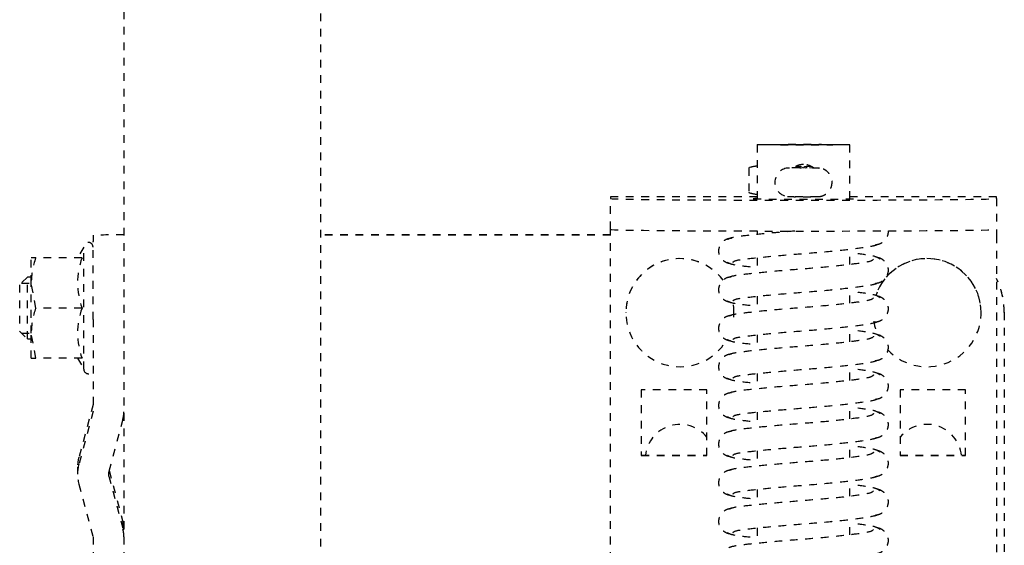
# Model space of a CAD drawing. Header units: centimetres. Extents: x 42630 to 130002, y 15 to 29179.
# Tile 39 of 159: x 50114.08 to 50126.83, y 4896.35 to 4903.16. Entities that reach past the tile are written whole.
import ezdxf

# ---------------------------------------------------------------- set-up
doc = ezdxf.new("R2010")
doc.units = ezdxf.units.CM
doc.header["$LTSCALE"] = 0.01
doc.linetypes.add('DASHED2', pattern=[9.525, 6.35, -3.175])
doc.layers.get('0').update_dxf_attribs({"color": 253})
doc.layers.add('CKDRZWI_', color=253, linetype='Continuous')

# ---------------------------------------------------------------- blocks, each defined once
blk = doc.blocks.new('A$7E8814B27261F1')
at = {"color": 7, "linetype": 'DASHED2', "ltscale": 10}
for p, q in [((3905.2, 4463.5), (3904.2, 4462.5)), ((3904.97, 4463.26), (3904.97, 4462)), ((3911.2, 4463.5), (3905.2, 4463.5)), ((3912.2, 4462.5), (3911.2, 4463.5)), ((3911.44, 4463.26), (3911.44, 4462)), ((3901.7, 4462), (3901.7, 4461.42)), ((3901.7, 4461.42), (3904.95, 4462)), ((3901.7, 4462), (3904.95, 4462)), ((3901.7, 4455.43), (3901.7, 4461.42)), ((3904.2, 4462.5), (3912.2, 4462.5)), ((3904.2, 4462.5), (3904.2, 4462)), ((3904.95, 4462), (3911.45, 4462)), ((3908.2, 4461.42), (3911.45, 4462)), ((3908.2, 4455.43), (3908.2, 4461.42)), ((3911.45, 4462), (3914.7, 4462)), ((3912.2, 4462), (3912.2, 4462.5)), ((3914.7, 4461.42), (3914.7, 4462)), ((3914.7, 4455.43), (3914.7, 4461.42)), ((3885.42, 4455.83), (3878.59, 4454)), ((3887.61, 4456), (3886.71, 4456)), ((3894.83, 4454), (3888, 4455.83)), ((3895.73, 4454), (3888.9, 4455.83)), ((3901.7, 4456.01), (3900.3, 4455.2)), ((3900.3, 4455.2), (3916.1, 4455.2)), ((3916.1, 4455.2), (3914.7, 4456.01)), ((3878.59, 4454), (3864.83, 4454)), ((3906.71, 4454), (3894.83, 4454)), ((3906.71, 4454), (3916.8, 4454)), ((3917.62, 4454), (3916.8, 4454)), ((3886.45, 4451.97), (3879.62, 4450.14)), ((3887.16, 4451.91), (3880.52, 4450.14)), ((3893.8, 4450.14), (3886.97, 4451.97)), ((4186.6, 4450), (711.34, 4450)), ((3879.49, 4450), (3879.49, 4450)), ((711.34, 4424.5), (4186.6, 4424.5)), ((3917.64, 4387), (3917.64, 4424.5)), ((3917.68, 4387), (3917.68, 4424.5)), ((3827.61, 4387), (3917.61, 4387)), ((3917.61, 4387), (3918.39, 4387)), ((3918.39, 4387), (3922.39, 4387)), ((3922.6, 4387), (3922.39, 4387)), ((3922.6, 4368), (3922.6, 4387)), ((3907.61, 4385), (3907.6, 4385)), ((3889.11, 4383), (3889.11, 4374.5)), ((3897.61, 4383), (3889.11, 4383)), ((3889.14, 4383), (3889.14, 4374.5)), ((3897.61, 4374.5), (3897.61, 4383)), ((3889.11, 4374.5), (3897.61, 4374.5)), ((3907.6, 4371), (3907.61, 4371)), ((3926.34, 4369.09), (3923.19, 4369.09)), ((3879.73, 4368), (3877.73, 4368)), ((3884.73, 4368), (3882.73, 4368)), ((3889.73, 4368), (3887.73, 4368)), ((3894.73, 4368), (3892.73, 4368)), ((3899.72, 4368), (3897.73, 4368)), ((3904.72, 4368), (3902.73, 4368)), ((3909.72, 4368), (3907.73, 4368)), ((3914.72, 4368), (3912.73, 4368)), ((3918.18, 4368), (3917.73, 4368)), ((3929.35, 4368), (3922.32, 4368)), ((3926.33, 4363.8), (3926.32, 4364.02)), ((3926.35, 4362.49), (3926.33, 4363.8)), ((3926.51, 4362.49), (3926.52, 4363.02)), ((3926.33, 4360.2), (3926.35, 4361.51)), ((3926.52, 4360.97), (3926.51, 4361.51)), ((3878.84, 4356), (3880.84, 4356)), ((3883.84, 4356), (3885.84, 4356)), ((3888.84, 4356), (3890.84, 4356)), ((3893.84, 4356), (3895.84, 4356)), ((3898.84, 4356), (3900.84, 4356)), ((3903.84, 4356), (3905.84, 4356)), ((3908.84, 4356), (3910.84, 4356)), ((3913.84, 4356), (3915.84, 4356)), ((3922.32, 4356), (3929.35, 4356)), ((3922.6, 4337), (3922.6, 4356)), ((3889.11, 4349.5), (3889.11, 4341)), ((3897.61, 4349.5), (3889.11, 4349.5)), ((3889.14, 4349.5), (3889.14, 4341)), ((3897.61, 4341), (3897.61, 4349.5)), ((3889.11, 4341), (3897.61, 4341)), ((3907.6, 4339), (3907.61, 4339)), ((3917.61, 4337), (3827.61, 4337)), ((3918.39, 4337), (3917.61, 4337)), ((3922.39, 4337), (3918.39, 4337)), ((3922.39, 4337), (3922.6, 4337)), ((3907.64, 4336), (3837.65, 4336)), ((3907.68, 4336), (3907.64, 4336))]:
    blk.add_line(p, q, dxfattribs=at)
for centre, radius, start, end in [((3904.84, 4451.97), 10.03, 70.3966, 89.3472), ((3911.34, 4451.97), 10.03, 70.3966, 89.3472), ((3886.71, 4451), 5, 74.9995, 105.0005), ((3887.61, 4451), 5, 74.9995, 90), ((3900.3, 4454.6), 0.6, 90, 270), ((3904.95, 4446.54), 9.46, 69.9158, 110.0842), ((3911.45, 4446.54), 9.46, 69.9158, 110.0842), ((3916.1, 4454.6), 0.6, 270, 90), ((3886.71, 4451), 1, 74.9995, 105.0005), ((3878.59, 4454), 4, 270, 285.0005), ((3879.49, 4454), 4, 270, 285.0005), ((3894.83, 4454), 4, 254.9995, 270), ((3924.48, 4363.85), 1.85, 6.3886, 173.7433), ((3924.54, 4362), 2.25, 0, 36.7992), ((3926.32, 4362.22), 0.178, 269.9445, 309.3444), ((3928.89, 4362.44), 2.54, 178.7797, 184.2455), ((3924.54, 4362), 2.25, 323.4294, 0), ((3920.15, 4360.24), 6.18, 357.0618, 359.6522)]:
    blk.add_arc(centre, radius, start, end, dxfattribs=at)
for centre, major_axis, ratio, start_param, end_param in [((3917.62, 4447), (0, -7), 0.008727, 2.013707, 3.141593), ((3918.39, 4362), (0, -25), 0.008727, 3.141593, 6.283185), ((3922.39, 4362), (0, 25), 0.008727, 0, 3.141593), ((3907.6, 4378), (0, -7), 0.999962, 0.643673, 5.758972), ((3907.61, 4378), (0, -7), 0.999962, 0.64291, 3.141593), ((3888.64, 4378), (0, 4.5), 0.999962, 3.821266, 6.171844), ((3907.6, 4378), (0, -7), 0.999962, 6.200062, 6.283185), ((3907.6, 4378), (0, -7), 0.999962, 0, 0.192416), ((3907.61, 4378), (0, -7), 0.999962, 0, 0.191235), ((3922.35, 4362), (0, 6.5), 0.008727, 0, 3.536384), ((3922.35, 4362), (0, 6.5), 0.008727, 5.888394, 6.283185), ((3924.75, 4367.49), (0.02, 3.2), 0.577306, 1.080195, 1.440017), ((3924.77, 4368.25), (-1.85, 0.03), 0.865992, 5.747922, 5.805673), ((3924.77, 4368.25), (1.85, -0.03), 0.865992, 0.512416, 0.570167), ((3924.75, 4367.49), (0.02, 3.2), 0.577306, 4.851893, 5.211716), ((3926.5, 4364.21), (0, -1.96), 0.008727, 0, 0.523599), ((3926.33, 4362.49), (-0.18, 0.003), 0.865992, 3.141591, 3.294186), ((3926.33, 4361.51), (-0.18, -0.003), 0.865992, 2.988999, 3.141595), ((3907.6, 4346), (0, 7), 0.999962, 0.159882, 0.437678), ((3907.6, 4346), (0, 7), 0.999962, 0.749505, 5.965135), ((3907.61, 4346), (0, 7), 0.999962, 3.141593, 5.966115), ((3888.64, 4346), (0, -4.5), 0.999962, 0.111341, 2.461919), ((3907.64, 4346), (0, -10), 0.999962, 0, 0.451027), ((3907.68, 4346), (0, 10), 0.999962, 3.141593, 3.592619)]:
    blk.add_ellipse(centre, major_axis=major_axis, ratio=ratio, start_param=start_param, end_param=end_param, dxfattribs=at)
for major_axis in [(0, 6), (0, 4.5)]:
    blk.add_ellipse((3929.35, 4362), major_axis=major_axis, ratio=0.008727, dxfattribs=at)
for points, knots in [([(3882.24, 4371.34), (3882.21, 4371.52), (3882.17, 4371.82), (3881.96, 4372.25), (3881.68, 4372.57), (3881.3, 4372.85), (3880.84, 4373), (3880.39, 4373.01), (3879.9, 4372.87), (3879.43, 4372.52), (3879.06, 4371.98), (3878.99, 4371.57), (3878.96, 4371.34)], [0, 0, 0, 0, 0.083347, 0.163832, 0.239536, 0.309654, 0.433413, 0.542458, 0.654363, 0.770804, 0.888002, 1, 1, 1, 1]), ([(3887.24, 4371.34), (3887.21, 4371.52), (3887.17, 4371.82), (3886.96, 4372.25), (3886.68, 4372.57), (3886.3, 4372.85), (3885.84, 4373), (3885.39, 4373.01), (3884.9, 4372.87), (3884.43, 4372.52), (3884.06, 4371.98), (3883.99, 4371.57), (3883.96, 4371.34)], [0, 0, 0, 0, 0.083347, 0.163832, 0.239536, 0.309654, 0.433413, 0.542458, 0.654363, 0.770804, 0.888002, 1, 1, 1, 1]), ([(3892.23, 4371.34), (3892.21, 4371.52), (3892.17, 4371.82), (3891.96, 4372.25), (3891.68, 4372.57), (3891.3, 4372.85), (3890.84, 4373), (3890.39, 4373.01), (3889.9, 4372.87), (3889.43, 4372.52), (3889.06, 4371.98), (3888.99, 4371.57), (3888.96, 4371.34)], [0, 0, 0, 0, 0.083347, 0.163832, 0.239536, 0.309654, 0.433413, 0.542458, 0.654363, 0.770804, 0.888002, 1, 1, 1, 1]), ([(3897.23, 4371.34), (3897.21, 4371.52), (3897.17, 4371.82), (3896.96, 4372.25), (3896.68, 4372.57), (3896.3, 4372.85), (3895.84, 4373), (3895.39, 4373.01), (3894.9, 4372.87), (3894.43, 4372.52), (3894.06, 4371.98), (3893.99, 4371.57), (3893.96, 4371.34)], [0, 0, 0, 0, 0.083347, 0.163832, 0.239536, 0.309654, 0.433413, 0.542458, 0.654363, 0.770804, 0.888002, 1, 1, 1, 1]), ([(3902.23, 4371.34), (3902.21, 4371.52), (3902.17, 4371.82), (3901.96, 4372.25), (3901.68, 4372.57), (3901.3, 4372.85), (3900.84, 4373), (3900.39, 4373.01), (3899.9, 4372.87), (3899.43, 4372.52), (3899.06, 4371.98), (3898.99, 4371.57), (3898.96, 4371.34)], [0, 0, 0, 0, 0.083347, 0.163832, 0.239536, 0.309654, 0.433413, 0.542458, 0.654363, 0.770804, 0.888002, 1, 1, 1, 1]), ([(3907.23, 4371.34), (3907.21, 4371.52), (3907.17, 4371.82), (3906.96, 4372.25), (3906.68, 4372.57), (3906.3, 4372.85), (3905.84, 4373), (3905.39, 4373.01), (3904.9, 4372.87), (3904.43, 4372.52), (3904.06, 4371.98), (3903.99, 4371.57), (3903.96, 4371.34)], [0, 0, 0, 0, 0.083347, 0.163832, 0.239536, 0.309654, 0.433413, 0.542458, 0.654363, 0.770804, 0.888002, 1, 1, 1, 1]), ([(3912.23, 4371.34), (3912.21, 4371.52), (3912.17, 4371.82), (3911.96, 4372.25), (3911.68, 4372.57), (3911.3, 4372.85), (3910.84, 4373), (3910.39, 4373.01), (3909.9, 4372.87), (3909.43, 4372.52), (3909.06, 4371.98), (3908.99, 4371.57), (3908.96, 4371.34)], [0, 0, 0, 0, 0.083347, 0.163832, 0.239536, 0.309654, 0.433413, 0.542458, 0.654363, 0.770804, 0.888002, 1, 1, 1, 1]), ([(3917.23, 4371.34), (3917.21, 4371.52), (3917.17, 4371.82), (3916.96, 4372.25), (3916.68, 4372.57), (3916.3, 4372.85), (3915.84, 4373), (3915.39, 4373.01), (3914.9, 4372.87), (3914.43, 4372.52), (3914.06, 4371.98), (3913.99, 4371.57), (3913.96, 4371.34)], [0, 0, 0, 0, 0.083347, 0.163832, 0.239536, 0.309654, 0.433413, 0.542458, 0.654363, 0.770804, 0.888002, 1, 1, 1, 1]), ([(3879.54, 4352.92), (3879.42, 4353.02), (3879.21, 4353.25), (3878.91, 4355.3), (3878.56, 4358.32), (3878.26, 4362.01), (3877.96, 4365.77), (3877.64, 4368.98), (3877.37, 4371.3), (3877.17, 4371.67), (3877.06, 4371.84)], [0, 0, 0, 0, 0.121791, 0.240967, 0.366377, 0.489817, 0.61453, 0.74385, 0.869259, 1, 1, 1, 1]), ([(3879.14, 4371.84), (3879.02, 4371.67), (3878.83, 4371.31), (3878.63, 4369.58), (3878.5, 4368.36), (3878.47, 4368.09)], [0, 0, 0, 0, 0.2559837, 0.5017023, 0.5678083, 0.5678083, 0.5678083, 0.5678083]), ([(3879.14, 4371.14), (3879.24, 4371.05), (3879.41, 4370.8), (3879.66, 4368.75), (3879.97, 4365.71), (3880.26, 4361.99), (3880.58, 4358.2), (3880.94, 4354.97), (3881.21, 4353.12), (3881.37, 4352.62), (3881.41, 4352.5)], [0.0018545, 0.0018545, 0.0018545, 0.0018545, 0.1218156, 0.2410193, 0.3664581, 0.489919, 0.6146396, 0.7439488, 0.8693234, 0.9192158, 0.9192158, 0.9192158, 0.9192158]), ([(3884.54, 4352.92), (3884.42, 4353.02), (3884.21, 4353.25), (3883.91, 4355.3), (3883.56, 4358.32), (3883.26, 4362.01), (3882.96, 4365.77), (3882.64, 4368.98), (3882.37, 4371.3), (3882.17, 4371.67), (3882.06, 4371.84)], [0, 0, 0, 0, 0.121791, 0.240967, 0.366377, 0.489817, 0.61453, 0.74385, 0.869259, 1, 1, 1, 1]), ([(3884.14, 4371.84), (3884.02, 4371.67), (3883.83, 4371.31), (3883.63, 4369.58), (3883.5, 4368.36), (3883.47, 4368.09)], [0, 0, 0, 0, 0.2559837, 0.5017023, 0.5678083, 0.5678083, 0.5678083, 0.5678083]), ([(3884.14, 4371.14), (3884.24, 4371.05), (3884.41, 4370.8), (3884.66, 4368.75), (3884.97, 4365.71), (3885.26, 4361.99), (3885.57, 4358.2), (3885.94, 4354.97), (3886.21, 4353.12), (3886.37, 4352.62), (3886.41, 4352.5)], [0.0018545, 0.0018545, 0.0018545, 0.0018545, 0.1218156, 0.2410193, 0.3664581, 0.489919, 0.6146396, 0.7439488, 0.8693234, 0.9192158, 0.9192158, 0.9192158, 0.9192158]), ([(3889.54, 4352.92), (3889.42, 4353.02), (3889.21, 4353.25), (3888.91, 4355.3), (3888.56, 4358.32), (3888.26, 4362.01), (3887.96, 4365.77), (3887.64, 4368.98), (3887.37, 4371.3), (3887.17, 4371.67), (3887.06, 4371.84)], [0, 0, 0, 0, 0.121791, 0.240967, 0.366377, 0.489817, 0.61453, 0.74385, 0.869259, 1, 1, 1, 1]), ([(3889.14, 4371.84), (3889.02, 4371.67), (3888.83, 4371.31), (3888.63, 4369.58), (3888.5, 4368.36), (3888.47, 4368.09)], [0, 0, 0, 0, 0.2559837, 0.5017023, 0.5678083, 0.5678083, 0.5678083, 0.5678083]), ([(3889.14, 4371.14), (3889.24, 4371.05), (3889.41, 4370.8), (3889.66, 4368.75), (3889.97, 4365.71), (3890.26, 4361.99), (3890.57, 4358.2), (3890.94, 4354.97), (3891.2, 4353.12), (3891.37, 4352.62), (3891.41, 4352.5)], [0.0018545, 0.0018545, 0.0018545, 0.0018545, 0.1218156, 0.2410193, 0.3664581, 0.489919, 0.6146396, 0.7439488, 0.8693234, 0.9192158, 0.9192158, 0.9192158, 0.9192158]), ([(3894.54, 4352.92), (3894.42, 4353.02), (3894.21, 4353.25), (3893.91, 4355.3), (3893.56, 4358.32), (3893.26, 4362.01), (3892.96, 4365.77), (3892.64, 4368.98), (3892.37, 4371.3), (3892.17, 4371.67), (3892.06, 4371.84)], [0, 0, 0, 0, 0.121791, 0.240967, 0.366377, 0.489817, 0.61453, 0.74385, 0.869259, 1, 1, 1, 1]), ([(3894.14, 4371.84), (3894.02, 4371.67), (3893.83, 4371.31), (3893.63, 4369.58), (3893.5, 4368.36), (3893.47, 4368.09)], [0, 0, 0, 0, 0.2559837, 0.5017023, 0.5678083, 0.5678083, 0.5678083, 0.5678083]), ([(3894.14, 4371.14), (3894.24, 4371.05), (3894.41, 4370.8), (3894.66, 4368.75), (3894.97, 4365.71), (3895.26, 4361.99), (3895.57, 4358.2), (3895.94, 4354.97), (3896.2, 4353.12), (3896.36, 4352.62), (3896.41, 4352.5)], [0.0018545, 0.0018545, 0.0018545, 0.0018545, 0.1218156, 0.2410193, 0.3664581, 0.489919, 0.6146396, 0.7439488, 0.8693234, 0.9192158, 0.9192158, 0.9192158, 0.9192158]), ([(3899.54, 4352.92), (3899.42, 4353.02), (3899.2, 4353.25), (3898.91, 4355.3), (3898.56, 4358.32), (3898.26, 4362.01), (3897.96, 4365.77), (3897.64, 4368.98), (3897.37, 4371.3), (3897.17, 4371.67), (3897.06, 4371.84)], [0, 0, 0, 0, 0.121791, 0.240967, 0.366377, 0.489817, 0.61453, 0.74385, 0.869259, 1, 1, 1, 1]), ([(3899.14, 4371.84), (3899.02, 4371.67), (3898.83, 4371.31), (3898.63, 4369.58), (3898.5, 4368.36), (3898.47, 4368.09)], [0, 0, 0, 0, 0.2559837, 0.5017023, 0.5678083, 0.5678083, 0.5678083, 0.5678083]), ([(3899.14, 4371.14), (3899.24, 4371.05), (3899.41, 4370.8), (3899.66, 4368.75), (3899.97, 4365.71), (3900.26, 4361.99), (3900.57, 4358.2), (3900.94, 4354.97), (3901.2, 4353.12), (3901.36, 4352.62), (3901.41, 4352.5)], [0.0018545, 0.0018545, 0.0018545, 0.0018545, 0.1218156, 0.2410193, 0.3664581, 0.489919, 0.6146396, 0.7439488, 0.8693234, 0.9192158, 0.9192158, 0.9192158, 0.9192158]), ([(3904.54, 4352.92), (3904.42, 4353.02), (3904.2, 4353.25), (3903.91, 4355.3), (3903.56, 4358.32), (3903.26, 4362.01), (3902.96, 4365.77), (3902.64, 4368.98), (3902.36, 4371.3), (3902.17, 4371.67), (3902.06, 4371.84)], [0, 0, 0, 0, 0.121791, 0.240967, 0.366377, 0.489817, 0.61453, 0.74385, 0.869259, 1, 1, 1, 1]), ([(3904.13, 4371.84), (3904.02, 4371.67), (3903.83, 4371.31), (3903.63, 4369.58), (3903.5, 4368.36), (3903.47, 4368.09)], [0, 0, 0, 0, 0.2559837, 0.5017023, 0.5678083, 0.5678083, 0.5678083, 0.5678083]), ([(3904.14, 4371.14), (3904.24, 4371.05), (3904.41, 4370.8), (3904.65, 4368.75), (3904.97, 4365.71), (3905.26, 4361.99), (3905.57, 4358.2), (3905.94, 4354.97), (3906.2, 4353.12), (3906.36, 4352.62), (3906.41, 4352.5)], [0.0018545, 0.0018545, 0.0018545, 0.0018545, 0.1218156, 0.2410193, 0.3664581, 0.489919, 0.6146396, 0.7439488, 0.8693234, 0.9192158, 0.9192158, 0.9192158, 0.9192158]), ([(3909.54, 4352.92), (3909.42, 4353.02), (3909.2, 4353.25), (3908.91, 4355.3), (3908.56, 4358.32), (3908.26, 4362.01), (3907.96, 4365.77), (3907.64, 4368.98), (3907.36, 4371.3), (3907.17, 4371.67), (3907.06, 4371.84)], [0, 0, 0, 0, 0.121791, 0.240967, 0.366377, 0.489817, 0.61453, 0.74385, 0.869259, 1, 1, 1, 1]), ([(3909.13, 4371.84), (3909.02, 4371.67), (3908.83, 4371.31), (3908.63, 4369.58), (3908.5, 4368.36), (3908.47, 4368.09)], [0, 0, 0, 0, 0.2559837, 0.5017023, 0.5678083, 0.5678083, 0.5678083, 0.5678083]), ([(3909.14, 4371.14), (3909.24, 4371.05), (3909.41, 4370.8), (3909.65, 4368.75), (3909.97, 4365.71), (3910.26, 4361.99), (3910.57, 4358.2), (3910.94, 4354.97), (3911.2, 4353.12), (3911.36, 4352.62), (3911.41, 4352.5)], [0.0018545, 0.0018545, 0.0018545, 0.0018545, 0.1218156, 0.2410193, 0.3664581, 0.489919, 0.6146396, 0.7439488, 0.8693234, 0.9192158, 0.9192158, 0.9192158, 0.9192158]), ([(3914.54, 4352.92), (3914.42, 4353.02), (3914.2, 4353.25), (3913.91, 4355.3), (3913.56, 4358.32), (3913.26, 4362.01), (3912.96, 4365.77), (3912.64, 4368.98), (3912.36, 4371.3), (3912.17, 4371.67), (3912.06, 4371.84)], [0, 0, 0, 0, 0.121791, 0.240967, 0.366377, 0.489817, 0.61453, 0.74385, 0.869259, 1, 1, 1, 1]), ([(3914.13, 4371.84), (3914.02, 4371.67), (3913.83, 4371.31), (3913.62, 4369.58), (3913.5, 4368.36), (3913.47, 4368.09)], [0, 0, 0, 0, 0.2559837, 0.5017023, 0.5678083, 0.5678083, 0.5678083, 0.5678083]), ([(3914.14, 4371.14), (3914.24, 4371.05), (3914.41, 4370.8), (3914.65, 4368.75), (3914.97, 4365.71), (3915.26, 4361.99), (3915.57, 4358.2), (3915.94, 4354.97), (3916.2, 4353.12), (3916.36, 4352.62), (3916.41, 4352.5)], [0.0018545, 0.0018545, 0.0018545, 0.0018545, 0.1218156, 0.2410193, 0.3664581, 0.489919, 0.6146396, 0.7439488, 0.8693234, 0.9192158, 0.9192158, 0.9192158, 0.9192158]), ([(3918.17, 4363.11), (3918.1, 4363.97), (3917.93, 4366.08), (3917.64, 4368.98), (3917.36, 4371.3), (3917.17, 4371.67), (3917.06, 4371.84)], [0.5271569, 0.5271569, 0.5271569, 0.5271569, 0.6145301, 0.7438503, 0.8692586, 1, 1, 1, 1]), ([(3922.64, 4364.05), (3922.64, 4364.03), (3922.64, 4363.99), (3922.63, 4363.93), (3922.63, 4363.85), (3922.63, 4363.69), (3922.62, 4363.32), (3922.62, 4362.7), (3922.62, 4361.99), (3922.62, 4361.28), (3922.62, 4360.66), (3922.63, 4360.3), (3922.63, 4360.14), (3922.63, 4360.05), (3922.64, 4359.93), (3922.67, 4359.74), (3922.76, 4359.44), (3922.97, 4359.04), (3923.37, 4358.63), (3923.94, 4358.34), (3924.61, 4358.26), (3925.22, 4358.42), (3925.68, 4358.71), (3925.99, 4359.05), (3926.17, 4359.37), (3926.27, 4359.65), (3926.31, 4359.85), (3926.32, 4359.92), (3926.32, 4359.93)], [0, 0, 0, 0, 0.007121, 0.01505, 0.027761, 0.064702, 0.130742, 0.192327, 0.256867, 0.320947, 0.385119, 0.450351, 0.486362, 0.503375, 0.512837, 0.529095, 0.555968, 0.596867, 0.650881, 0.707787, 0.768051, 0.827792, 0.875156, 0.914907, 0.948357, 0.975512, 0.995605, 1, 1, 1, 1]), ([(3922.63, 4363.09), (3922.63, 4362.84), (3922.63, 4362.39), (3922.63, 4361.57), (3922.63, 4360.83), (3922.63, 4360.27), (3922.66, 4359.94), (3922.63, 4359.96), (3922.66, 4359.87), (3922.66, 4359.86)], [0, 0, 0, 0, 0.1335955, 0.2673237, 0.4009999, 0.5347569, 0.6689666, 0.7393397, 0.7448745, 0.7448745, 0.7448745, 0.7448745]), ([(3926.51, 4361.51), (3926.51, 4361.62), (3926.5, 4361.74), (3926.5, 4361.79), (3926.5, 4361.81), (3926.49, 4361.84), (3926.47, 4361.88), (3926.44, 4361.91), (3926.39, 4361.95), (3926.35, 4361.95), (3926.32, 4361.95)], [0, 0, 0, 0, 0.626817, 0.736417, 0.79444, 0.818937, 0.851227, 0.894082, 0.942759, 1, 1, 1, 1]), ([(3926.29, 4360.03), (3926.29, 4360.02), (3926.3, 4360), (3926.31, 4359.98), (3926.31, 4359.96), (3926.31, 4359.95), (3926.32, 4359.95), (3926.31, 4359.96), (3926.31, 4360.02), (3926.31, 4360.27), (3926.3, 4360.59), (3926.3, 4360.82), (3926.3, 4360.84)], [0.0800382, 0.0800382, 0.0800382, 0.0800382, 0.0962893, 0.108806, 0.1197013, 0.1334389, 0.1570046, 0.20959, 0.3499216, 0.6362148, 0.9816606, 1, 1, 1, 1]), ([(3926.35, 4361.51), (3926.35, 4361.61), (3926.35, 4361.72), (3926.35, 4361.75), (3926.35, 4361.75), (3926.35, 4361.73), (3926.35, 4361.72), (3926.34, 4361.71), (3926.34, 4361.71)], [0, 0, 0, 0, 0.644628, 0.838231, 0.935687, 0.968645, 0.996318, 1, 1, 1, 1]), ([(3879.54, 4352.09), (3879.68, 4352.27), (3879.92, 4352.64), (3880.17, 4354.39), (3880.32, 4355.63), (3880.35, 4355.9)], [0, 0, 0, 0, 0.2563265, 0.5021661, 0.5705083, 0.5705083, 0.5705083, 0.5705083]), ([(3884.54, 4352.09), (3884.68, 4352.27), (3884.92, 4352.64), (3885.17, 4354.39), (3885.32, 4355.63), (3885.35, 4355.9)], [0, 0, 0, 0, 0.2563265, 0.5021661, 0.5705083, 0.5705083, 0.5705083, 0.5705083]), ([(3889.54, 4352.09), (3889.68, 4352.27), (3889.92, 4352.64), (3890.17, 4354.39), (3890.32, 4355.63), (3890.35, 4355.9)], [0, 0, 0, 0, 0.2563265, 0.5021661, 0.5705083, 0.5705083, 0.5705083, 0.5705083]), ([(3894.54, 4352.09), (3894.68, 4352.27), (3894.92, 4352.64), (3895.17, 4354.39), (3895.32, 4355.63), (3895.35, 4355.9)], [0, 0, 0, 0, 0.2563265, 0.5021661, 0.5705083, 0.5705083, 0.5705083, 0.5705083]), ([(3899.54, 4352.09), (3899.68, 4352.27), (3899.92, 4352.64), (3900.17, 4354.39), (3900.32, 4355.63), (3900.35, 4355.9)], [0, 0, 0, 0, 0.2563265, 0.5021661, 0.5705083, 0.5705083, 0.5705083, 0.5705083]), ([(3904.54, 4352.09), (3904.68, 4352.27), (3904.92, 4352.64), (3905.17, 4354.39), (3905.32, 4355.63), (3905.35, 4355.9)], [0, 0, 0, 0, 0.2563265, 0.5021661, 0.5705083, 0.5705083, 0.5705083, 0.5705083]), ([(3909.54, 4352.09), (3909.68, 4352.27), (3909.92, 4352.64), (3910.17, 4354.39), (3910.32, 4355.63), (3910.35, 4355.9)], [0, 0, 0, 0, 0.2563265, 0.5021661, 0.5705083, 0.5705083, 0.5705083, 0.5705083]), ([(3914.54, 4352.09), (3914.68, 4352.27), (3914.92, 4352.64), (3915.17, 4354.39), (3915.32, 4355.63), (3915.35, 4355.9)], [0, 0, 0, 0, 0.2563265, 0.5021661, 0.5705083, 0.5705083, 0.5705083, 0.5705083]), ([(3876.39, 4352.73), (3876.42, 4352.55), (3876.46, 4352.23), (3876.69, 4351.79), (3876.97, 4351.46), (3877.37, 4351.16), (3877.84, 4351), (3878.3, 4350.99), (3878.81, 4351.14), (3879.3, 4351.5), (3879.69, 4352.06), (3879.76, 4352.49), (3879.8, 4352.73)], [0, 0, 0, 0, 0.080651, 0.159172, 0.23381, 0.303783, 0.429662, 0.542654, 0.657068, 0.774035, 0.890097, 1, 1, 1, 1]), ([(3881.39, 4352.73), (3881.42, 4352.55), (3881.46, 4352.23), (3881.69, 4351.79), (3881.97, 4351.46), (3882.37, 4351.16), (3882.84, 4351), (3883.3, 4350.99), (3883.81, 4351.14), (3884.3, 4351.5), (3884.69, 4352.06), (3884.76, 4352.49), (3884.8, 4352.73)], [0, 0, 0, 0, 0.080651, 0.159172, 0.23381, 0.303783, 0.429662, 0.542654, 0.657068, 0.774035, 0.890097, 1, 1, 1, 1]), ([(3886.39, 4352.73), (3886.42, 4352.55), (3886.46, 4352.23), (3886.69, 4351.79), (3886.97, 4351.46), (3887.37, 4351.16), (3887.84, 4351), (3888.3, 4350.99), (3888.81, 4351.14), (3889.3, 4351.5), (3889.69, 4352.06), (3889.76, 4352.49), (3889.8, 4352.73)], [0, 0, 0, 0, 0.080651, 0.159172, 0.23381, 0.303783, 0.429662, 0.542654, 0.657068, 0.774035, 0.890097, 1, 1, 1, 1]), ([(3891.39, 4352.73), (3891.42, 4352.55), (3891.46, 4352.23), (3891.69, 4351.79), (3891.97, 4351.46), (3892.37, 4351.16), (3892.84, 4351), (3893.3, 4350.99), (3893.81, 4351.14), (3894.3, 4351.5), (3894.69, 4352.06), (3894.76, 4352.49), (3894.8, 4352.73)], [0, 0, 0, 0, 0.080651, 0.159172, 0.23381, 0.303783, 0.429662, 0.542654, 0.657068, 0.774035, 0.890097, 1, 1, 1, 1]), ([(3896.39, 4352.73), (3896.42, 4352.55), (3896.46, 4352.23), (3896.69, 4351.79), (3896.97, 4351.46), (3897.37, 4351.16), (3897.84, 4351), (3898.3, 4350.99), (3898.81, 4351.14), (3899.3, 4351.5), (3899.69, 4352.06), (3899.76, 4352.49), (3899.8, 4352.73)], [0, 0, 0, 0, 0.080651, 0.159172, 0.23381, 0.303783, 0.429662, 0.542654, 0.657068, 0.774035, 0.890097, 1, 1, 1, 1]), ([(3901.39, 4352.73), (3901.42, 4352.55), (3901.46, 4352.23), (3901.69, 4351.79), (3901.97, 4351.46), (3902.36, 4351.16), (3902.84, 4351), (3903.3, 4350.99), (3903.81, 4351.14), (3904.3, 4351.5), (3904.69, 4352.06), (3904.76, 4352.49), (3904.8, 4352.73)], [0, 0, 0, 0, 0.080651, 0.159172, 0.23381, 0.303783, 0.429662, 0.542654, 0.657068, 0.774035, 0.890097, 1, 1, 1, 1]), ([(3906.39, 4352.73), (3906.42, 4352.55), (3906.46, 4352.23), (3906.69, 4351.79), (3906.97, 4351.46), (3907.36, 4351.16), (3907.84, 4351), (3908.3, 4350.99), (3908.81, 4351.14), (3909.3, 4351.5), (3909.69, 4352.06), (3909.76, 4352.49), (3909.8, 4352.73)], [0, 0, 0, 0, 0.080651, 0.159172, 0.23381, 0.303783, 0.429662, 0.542654, 0.657068, 0.774035, 0.890097, 1, 1, 1, 1]), ([(3911.39, 4352.73), (3911.42, 4352.55), (3911.46, 4352.23), (3911.69, 4351.79), (3911.97, 4351.46), (3912.36, 4351.16), (3912.84, 4351), (3913.3, 4350.99), (3913.81, 4351.14), (3914.3, 4351.5), (3914.69, 4352.06), (3914.76, 4352.49), (3914.8, 4352.73)], [0, 0, 0, 0, 0.080651, 0.159172, 0.23381, 0.303783, 0.429662, 0.542654, 0.657068, 0.774035, 0.890097, 1, 1, 1, 1]), ([(3916.39, 4352.73), (3916.42, 4352.55), (3916.46, 4352.23), (3916.69, 4351.79), (3916.97, 4351.46), (3917.36, 4351.16), (3917.8, 4351.01), (3918.08, 4350.99), (3918.2, 4351)], [0, 0, 0, 0, 0.0806506, 0.1591718, 0.2338097, 0.3037827, 0.4296619, 0.5154149, 0.5154149, 0.5154149, 0.5154149])]:
    blk.add_open_spline(points, degree=3, knots=knots, dxfattribs=at)

msp = doc.modelspace()

# ---------------------------------------------------------------- block references
at = {"layer": 'CKDRZWI_', "xscale": 0.1, "yscale": 0.1, "zscale": 0.1, "rotation": 89.99999999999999}
msp.add_blockref('A$7E8814B27261F1', (50560.429, 4508.604), dxfattribs=at)

doc.saveas('drawing.dxf')
